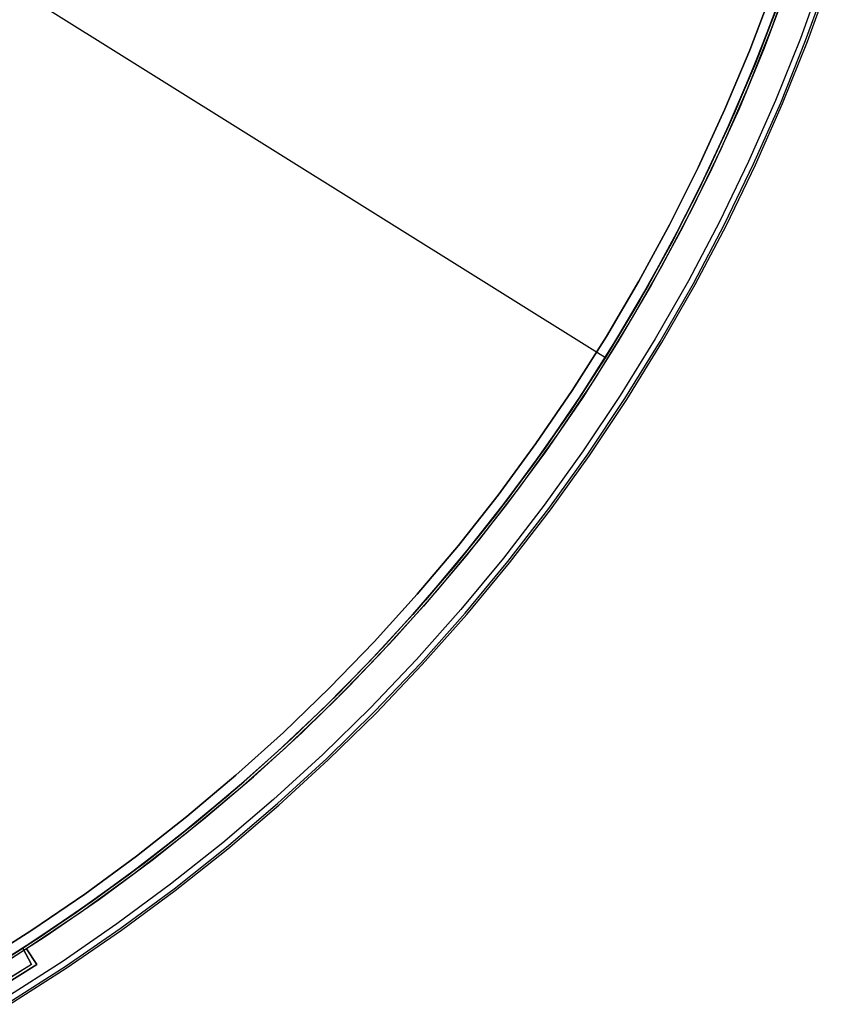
# Model space of a CAD drawing. Header units: millimetres. Extents: x 6049 to 7254, y -11340 to -10297.
# Tile 222 of 237: x 6733 to 6796, y -10810 to -10733. Entities that reach past the tile are written whole.
import ezdxf

# ---------------------------------------------------------------- set-up
doc = ezdxf.new("R2010")
doc.units = ezdxf.units.MM
doc.layers.add('color', color=7, linetype='Continuous')
doc.layers.add('luz', color=7, linetype='Continuous')

msp = doc.modelspace()

# ---------------------------------------------------------------- linework, layer by layer
at = {"layer": 'color', "color": 254, "true_color": 0xcad1ee}
for p, q in [((6791.833, -10733.495, -35.8), (6793.593, -10728.625, -35.8)), ((6791.833, -10733.495, -35.8), (6793.593, -10728.625, -35.8)), ((6795.856, -10729.398, -10.541), (6794.069, -10734.346, -10.541)), ((6795.856, -10729.398, -10.541), (6794.069, -10734.346, -10.541)), ((6794.482, -10734.504, -10.91), (6796.275, -10729.542, -10.91)), ((6794.637, -10734.563, -11.461), (6796.431, -10729.595, -11.461)), ((6794.637, -10734.563, -35.8), (6796.431, -10729.595, -35.8)), ((6794.637, -10734.563, -11.461), (6796.431, -10729.595, -11.461)), ((6794.637, -10734.563, -35.8), (6796.431, -10729.595, -35.8)), ((6794.637, -10734.563, -23.63), (6796.431, -10729.595, -23.63)), ((6790.074, -10735.255, -11.269), (6791.864, -10730.532, -11.269)), ((6790.074, -10735.255, -11.269), (6791.864, -10730.532, -11.269)), ((6790.074, -10735.255, -30.6), (6791.864, -10730.532, -30.6)), ((6791.864, -10730.532, -20.935), (6790.074, -10735.255, -20.935)), ((6790.074, -10735.255, -30.6), (6791.864, -10730.532, -30.6)), ((6793.032, -10730.235, -30.6), (6791.216, -10735.087, -30.6)), ((6793.032, -10730.235, -33.2), (6791.216, -10735.087, -33.2)), ((6793.032, -10730.235, -30.6), (6791.216, -10735.087, -30.6)), ((6789.907, -10738.301, -35.8), (6791.833, -10733.495, -35.8)), ((6789.907, -10738.301, -35.8), (6791.833, -10733.495, -35.8)), ((6794.069, -10734.346, -10.541), (6792.111, -10739.229, -10.541)), ((6794.069, -10734.346, -10.541), (6792.111, -10739.229, -10.541)), ((6792.519, -10739.401, -10.91), (6794.482, -10734.504, -10.91)), ((6788.125, -10739.915, -11.269), (6790.074, -10735.255, -11.269)), ((6788.125, -10739.915, -11.269), (6790.074, -10735.255, -11.269)), ((6788.125, -10739.915, -30.6), (6790.074, -10735.255, -30.6)), ((6790.074, -10735.255, -20.935), (6788.125, -10739.915, -20.935)), ((6788.125, -10739.915, -30.6), (6790.074, -10735.255, -30.6)), ((6791.216, -10735.087, -30.6), (6789.234, -10739.874, -30.6)), ((6791.216, -10735.087, -33.2), (6789.234, -10739.874, -33.2)), ((6791.216, -10735.087, -30.6), (6789.234, -10739.874, -30.6)), ((6792.672, -10739.465, -11.461), (6794.637, -10734.563, -11.461)), ((6792.672, -10739.465, -35.8), (6794.637, -10734.563, -35.8)), ((6792.672, -10739.465, -11.461), (6794.637, -10734.563, -11.461)), ((6792.672, -10739.465, -35.8), (6794.637, -10734.563, -35.8)), ((6792.672, -10739.465, -23.63), (6794.637, -10734.563, -23.63)), ((6787.815, -10743.038, -35.8), (6789.907, -10738.301, -35.8)), ((6787.815, -10743.038, -35.8), (6789.907, -10738.301, -35.8)), ((6786.019, -10744.506, -11.269), (6788.125, -10739.915, -11.269)), ((6786.019, -10744.506, -11.269), (6788.125, -10739.915, -11.269)), ((6786.019, -10744.506, -30.6), (6788.125, -10739.915, -30.6)), ((6788.125, -10739.915, -20.935), (6786.019, -10744.506, -20.935)), ((6786.019, -10744.506, -30.6), (6788.125, -10739.915, -30.6)), ((6789.234, -10739.874, -30.6), (6787.087, -10744.59, -30.6)), ((6789.234, -10739.874, -33.2), (6787.087, -10744.59, -33.2)), ((6789.234, -10739.874, -30.6), (6787.087, -10744.59, -30.6)), ((6792.111, -10739.229, -10.541), (6789.987, -10744.042, -10.541)), ((6792.111, -10739.229, -10.541), (6789.987, -10744.042, -10.541)), ((6790.388, -10744.227, -10.91), (6792.519, -10739.401, -10.91)), ((6790.538, -10744.297, -11.461), (6792.672, -10739.465, -11.461)), ((6790.538, -10744.297, -35.8), (6792.672, -10739.465, -35.8)), ((6790.538, -10744.297, -11.461), (6792.672, -10739.465, -11.461)), ((6790.538, -10744.297, -35.8), (6792.672, -10739.465, -35.8)), ((6790.538, -10744.297, -23.63), (6792.672, -10739.465, -23.63)), ((6785.562, -10747.7, -35.8), (6787.815, -10743.038, -35.8)), ((6785.562, -10747.7, -35.8), (6787.815, -10743.038, -35.8)), ((6783.759, -10749.023, -11.269), (6786.019, -10744.506, -11.269)), ((6783.759, -10749.023, -11.269), (6786.019, -10744.506, -11.269)), ((6783.759, -10749.023, -30.6), (6786.019, -10744.506, -30.6)), ((6786.019, -10744.506, -20.935), (6783.759, -10749.023, -20.935)), ((6783.759, -10749.023, -30.6), (6786.019, -10744.506, -30.6)), ((6787.087, -10744.59, -30.6), (6784.779, -10749.229, -30.6)), ((6787.087, -10744.59, -33.2), (6784.779, -10749.229, -33.2)), ((6787.087, -10744.59, -30.6), (6784.779, -10749.229, -30.6)), ((6789.987, -10744.042, -10.541), (6787.697, -10748.778, -10.541)), ((6789.987, -10744.042, -10.541), (6787.697, -10748.778, -10.541)), ((6788.092, -10748.978, -10.91), (6790.388, -10744.227, -10.91)), ((6788.24, -10749.052, -11.461), (6790.538, -10744.297, -11.461)), ((6788.24, -10749.052, -35.8), (6790.538, -10744.297, -35.8)), ((6788.24, -10749.052, -11.461), (6790.538, -10744.297, -11.461)), ((6788.24, -10749.052, -35.8), (6790.538, -10744.297, -35.8)), ((6788.24, -10749.052, -23.63), (6790.538, -10744.297, -23.63)), ((6783.148, -10752.282, -35.8), (6785.562, -10747.7, -35.8)), ((6783.148, -10752.282, -35.8), (6785.562, -10747.7, -35.8)), ((6781.347, -10753.46, -11.269), (6783.759, -10749.023, -11.269)), ((6781.347, -10753.46, -11.269), (6783.759, -10749.023, -11.269)), ((6781.347, -10753.46, -30.6), (6783.759, -10749.023, -30.6)), ((6783.759, -10749.023, -20.935), (6781.347, -10753.46, -20.935)), ((6781.347, -10753.46, -30.6), (6783.759, -10749.023, -30.6)), ((6784.779, -10749.229, -30.6), (6782.312, -10753.785, -30.6)), ((6784.779, -10749.229, -33.2), (6782.312, -10753.785, -33.2)), ((6784.779, -10749.229, -30.6), (6782.312, -10753.785, -30.6)), ((6787.697, -10748.778, -10.541), (6785.245, -10753.433, -10.541)), ((6787.697, -10748.778, -10.541), (6785.245, -10753.433, -10.541)), ((6785.633, -10753.646, -10.91), (6788.092, -10748.978, -10.91)), ((6785.778, -10753.725, -11.461), (6788.24, -10749.052, -11.461)), ((6785.778, -10753.725, -35.8), (6788.24, -10749.052, -35.8)), ((6785.778, -10753.725, -11.461), (6788.24, -10749.052, -11.461)), ((6785.778, -10753.725, -35.8), (6788.24, -10749.052, -35.8)), ((6785.778, -10753.725, -23.63), (6788.24, -10749.052, -23.63)), ((6780.578, -10756.777, -35.8), (6783.148, -10752.282, -35.8)), ((6780.578, -10756.777, -35.8), (6783.148, -10752.282, -35.8)), ((6778.786, -10757.814, -11.269), (6781.347, -10753.46, -11.269)), ((6778.786, -10757.814, -11.269), (6781.347, -10753.46, -11.269)), ((6778.786, -10757.814, -30.6), (6781.347, -10753.46, -30.6)), ((6781.347, -10753.46, -20.935), (6778.786, -10757.814, -20.935)), ((6778.786, -10757.814, -30.6), (6781.347, -10753.46, -30.6)), ((6782.312, -10753.785, -30.6), (6779.689, -10758.253, -30.6)), ((6782.312, -10753.785, -33.2), (6779.689, -10758.253, -33.2)), ((6782.312, -10753.785, -30.6), (6779.689, -10758.253, -30.6)), ((6785.245, -10753.433, -10.541), (6782.634, -10758, -10.541)), ((6785.245, -10753.433, -10.541), (6782.634, -10758, -10.541)), ((6783.014, -10758.226, -10.91), (6785.633, -10753.646, -10.91)), ((6783.157, -10758.311, -11.461), (6785.778, -10753.725, -11.461)), ((6783.157, -10758.311, -35.8), (6785.778, -10753.725, -35.8)), ((6783.157, -10758.311, -11.461), (6785.778, -10753.725, -11.461)), ((6783.157, -10758.311, -35.8), (6785.778, -10753.725, -35.8)), ((6783.157, -10758.311, -23.63), (6785.778, -10753.725, -23.63)), ((6777.855, -10761.181, -35.8), (6780.578, -10756.777, -35.8)), ((6777.855, -10761.181, -35.8), (6780.578, -10756.777, -35.8)), ((6776.078, -10762.078, -11.269), (6778.786, -10757.814, -11.269)), ((6776.078, -10762.078, -11.269), (6778.786, -10757.814, -11.269)), ((6776.078, -10762.078, -30.6), (6778.786, -10757.814, -30.6)), ((6778.786, -10757.814, -20.935), (6776.078, -10762.078, -20.935)), ((6776.078, -10762.078, -30.6), (6778.786, -10757.814, -30.6)), ((6779.689, -10758.253, -30.6), (6776.913, -10762.628, -30.6)), ((6779.689, -10758.253, -33.2), (6776.913, -10762.628, -33.2)), ((6779.689, -10758.253, -30.6), (6776.913, -10762.628, -30.6)), ((6782.634, -10758, -10.541), (6779.867, -10762.474, -10.541)), ((6782.634, -10758, -10.541), (6779.867, -10762.474, -10.541)), ((6780.239, -10762.713, -10.91), (6783.014, -10758.226, -10.91)), ((6780.379, -10762.803, -11.461), (6783.157, -10758.311, -11.461)), ((6780.379, -10762.803, -35.8), (6783.157, -10758.311, -35.8)), ((6780.379, -10762.803, -11.461), (6783.157, -10758.311, -11.461)), ((6780.379, -10762.803, -35.8), (6783.157, -10758.311, -35.8)), ((6780.379, -10762.803, -23.63), (6783.157, -10758.311, -23.63)), ((6774.981, -10765.489, -35.8), (6777.855, -10761.181, -35.8)), ((6774.981, -10765.489, -35.8), (6777.855, -10761.181, -35.8)), ((6773.228, -10766.248, -11.269), (6776.078, -10762.078, -11.269)), ((6773.228, -10766.248, -11.269), (6776.078, -10762.078, -11.269)), ((6773.228, -10766.248, -30.6), (6776.078, -10762.078, -30.6)), ((6776.078, -10762.078, -20.935), (6773.228, -10766.248, -20.935)), ((6773.228, -10766.248, -30.6), (6776.078, -10762.078, -30.6)), ((6776.913, -10762.628, -30.6), (6773.988, -10766.905, -30.6)), ((6776.913, -10762.628, -33.2), (6773.988, -10766.905, -33.2)), ((6776.913, -10762.628, -30.6), (6773.988, -10766.905, -30.6)), ((6779.867, -10762.474, -10.541), (6776.948, -10766.85, -10.541)), ((6779.867, -10762.474, -10.541), (6776.948, -10766.85, -10.541)), ((6777.311, -10767.102, -10.91), (6780.239, -10762.713, -10.91)), ((6777.447, -10767.197, -11.461), (6780.379, -10762.803, -11.461)), ((6777.447, -10767.197, -35.8), (6780.379, -10762.803, -35.8)), ((6777.447, -10767.197, -11.461), (6780.379, -10762.803, -11.461)), ((6777.447, -10767.197, -35.8), (6780.379, -10762.803, -35.8)), ((6777.447, -10767.197, -23.63), (6780.379, -10762.803, -23.63)), ((6771.96, -10769.694, -35.8), (6774.981, -10765.489, -35.8)), ((6771.96, -10769.694, -35.8), (6774.981, -10765.489, -35.8)), ((6770.239, -10770.319, -11.269), (6773.228, -10766.248, -11.269)), ((6770.239, -10770.319, -11.269), (6773.228, -10766.248, -11.269)), ((6770.239, -10770.319, -30.6), (6773.228, -10766.248, -30.6)), ((6773.228, -10766.248, -20.935), (6770.239, -10770.319, -20.935)), ((6770.239, -10770.319, -30.6), (6773.228, -10766.248, -30.6)), ((6773.988, -10766.905, -30.6), (6770.917, -10771.078, -30.6)), ((6773.988, -10766.905, -33.2), (6770.917, -10771.078, -33.2)), ((6773.988, -10766.905, -30.6), (6770.917, -10771.078, -30.6)), ((6776.948, -10766.85, -10.541), (6773.879, -10771.123, -10.541)), ((6776.948, -10766.85, -10.541), (6773.879, -10771.123, -10.541)), ((6774.233, -10771.387, -10.91), (6777.311, -10767.102, -10.91)), ((6774.366, -10771.486, -11.461), (6777.447, -10767.197, -11.461)), ((6774.366, -10771.486, -35.8), (6777.447, -10767.197, -35.8)), ((6774.366, -10771.486, -11.461), (6777.447, -10767.197, -11.461)), ((6774.366, -10771.486, -35.8), (6777.447, -10767.197, -35.8)), ((6774.366, -10771.486, -23.63), (6777.447, -10767.197, -23.63)), ((6768.796, -10773.793, -35.8), (6771.96, -10769.694, -35.8)), ((6768.796, -10773.793, -35.8), (6771.96, -10769.694, -35.8)), ((6767.112, -10774.286, -11.269), (6770.239, -10770.319, -11.269)), ((6767.112, -10774.286, -11.269), (6770.239, -10770.319, -11.269)), ((6767.112, -10774.286, -30.6), (6770.239, -10770.319, -30.6)), ((6770.239, -10770.319, -20.935), (6767.112, -10774.286, -20.935)), ((6767.112, -10774.286, -30.6), (6770.239, -10770.319, -30.6)), ((6770.917, -10771.078, -30.6), (6767.704, -10775.142, -30.6)), ((6770.917, -10771.078, -33.2), (6767.704, -10775.142, -33.2)), ((6770.917, -10771.078, -30.6), (6767.704, -10775.142, -30.6)), ((6773.879, -10771.123, -10.541), (6770.664, -10775.287, -10.541)), ((6773.879, -10771.123, -10.541), (6770.664, -10775.287, -10.541)), ((6771.009, -10775.564, -10.91), (6774.233, -10771.387, -10.91)), ((6771.139, -10775.667, -11.461), (6774.366, -10771.486, -11.461)), ((6771.139, -10775.667, -35.8), (6774.366, -10771.486, -35.8)), ((6771.139, -10775.667, -11.461), (6774.366, -10771.486, -11.461)), ((6771.139, -10775.667, -35.8), (6774.366, -10771.486, -35.8)), ((6771.139, -10775.667, -23.63), (6774.366, -10771.486, -23.63)), ((6765.492, -10777.781, -35.8), (6768.796, -10773.793, -35.8)), ((6765.492, -10777.781, -35.8), (6768.796, -10773.793, -35.8)), ((6763.854, -10778.145, -11.269), (6767.112, -10774.286, -11.269)), ((6763.854, -10778.145, -11.269), (6767.112, -10774.286, -11.269)), ((6763.854, -10778.145, -30.6), (6767.112, -10774.286, -30.6)), ((6767.112, -10774.286, -20.935), (6763.854, -10778.145, -20.935)), ((6763.854, -10778.145, -30.6), (6767.112, -10774.286, -30.6)), ((6767.704, -10775.142, -30.6), (6764.352, -10779.093, -30.6)), ((6767.704, -10775.142, -33.2), (6764.352, -10779.093, -33.2)), ((6767.704, -10775.142, -30.6), (6764.352, -10779.093, -30.6)), ((6770.664, -10775.287, -10.541), (6767.307, -10779.338, -10.541)), ((6770.664, -10775.287, -10.541), (6767.307, -10779.338, -10.541)), ((6767.643, -10779.626, -10.91), (6771.009, -10775.564, -10.91)), ((6767.769, -10779.734, -11.461), (6771.139, -10775.667, -11.461)), ((6767.769, -10779.734, -35.8), (6771.139, -10775.667, -35.8)), ((6767.769, -10779.734, -11.461), (6771.139, -10775.667, -11.461)), ((6767.769, -10779.734, -35.8), (6771.139, -10775.667, -35.8)), ((6767.769, -10779.734, -23.63), (6771.139, -10775.667, -23.63)), ((6762.052, -10781.651, -35.8), (6765.492, -10777.781, -35.8)), ((6762.052, -10781.651, -35.8), (6765.492, -10777.781, -35.8)), ((6760.466, -10781.891, -11.269), (6763.854, -10778.145, -11.269)), ((6760.466, -10781.891, -11.269), (6763.854, -10778.145, -11.269)), ((6760.466, -10781.891, -30.6), (6763.854, -10778.145, -30.6)), ((6763.854, -10778.145, -20.935), (6760.466, -10781.891, -20.935)), ((6760.466, -10781.891, -30.6), (6763.854, -10778.145, -30.6)), ((6764.352, -10779.093, -30.6), (6760.866, -10782.926, -30.6)), ((6764.352, -10779.093, -33.2), (6760.866, -10782.926, -33.2)), ((6764.352, -10779.093, -30.6), (6760.866, -10782.926, -30.6)), ((6767.307, -10779.338, -10.541), (6763.813, -10783.271, -10.541)), ((6767.307, -10779.338, -10.541), (6763.813, -10783.271, -10.541)), ((6764.138, -10783.57, -10.91), (6767.643, -10779.626, -10.91)), ((6764.26, -10783.682, -11.461), (6767.769, -10779.734, -11.461)), ((6764.26, -10783.682, -35.8), (6767.769, -10779.734, -35.8)), ((6764.26, -10783.682, -11.461), (6767.769, -10779.734, -11.461)), ((6764.26, -10783.682, -35.8), (6767.769, -10779.734, -35.8)), ((6764.26, -10783.682, -23.63), (6767.769, -10779.734, -23.63)), ((6758.481, -10785.401, -35.8), (6762.052, -10781.651, -35.8)), ((6758.481, -10785.401, -35.8), (6762.052, -10781.651, -35.8)), ((6756.953, -10785.52, -11.269), (6760.466, -10781.891, -11.269)), ((6756.953, -10785.52, -11.269), (6760.466, -10781.891, -11.269)), ((6756.953, -10785.52, -30.6), (6760.466, -10781.891, -30.6)), ((6760.466, -10781.891, -20.935), (6756.953, -10785.52, -20.935)), ((6756.953, -10785.52, -30.6), (6760.466, -10781.891, -30.6)), ((6760.866, -10782.926, -30.6), (6757.25, -10786.636, -30.6)), ((6760.866, -10782.926, -33.2), (6757.25, -10786.636, -33.2)), ((6760.866, -10782.926, -30.6), (6757.25, -10786.636, -30.6)), ((6763.813, -10783.271, -10.541), (6760.185, -10787.081, -10.541)), ((6763.813, -10783.271, -10.541), (6760.185, -10787.081, -10.541)), ((6760.5, -10787.391, -10.91), (6764.138, -10783.57, -10.91)), ((6760.618, -10787.507, -11.461), (6764.26, -10783.682, -11.461)), ((6760.618, -10787.507, -35.8), (6764.26, -10783.682, -35.8)), ((6760.618, -10787.507, -11.461), (6764.26, -10783.682, -11.461)), ((6760.618, -10787.507, -35.8), (6764.26, -10783.682, -35.8)), ((6760.618, -10787.507, -23.63), (6764.26, -10783.682, -23.63)), ((6753.32, -10789.029, -11.269), (6756.953, -10785.52, -11.269)), ((6753.32, -10789.029, -11.269), (6756.953, -10785.52, -11.269)), ((6753.32, -10789.029, -30.6), (6756.953, -10785.52, -30.6)), ((6756.953, -10785.52, -20.935), (6753.32, -10789.029, -20.935)), ((6753.32, -10789.029, -30.6), (6756.953, -10785.52, -30.6)), ((6754.783, -10789.026, -35.8), (6758.481, -10785.401, -35.8)), ((6754.783, -10789.026, -35.8), (6758.481, -10785.401, -35.8)), ((6757.25, -10786.636, -30.6), (6753.507, -10790.219, -30.6)), ((6757.25, -10786.636, -33.2), (6753.507, -10790.219, -33.2)), ((6757.25, -10786.636, -30.6), (6753.507, -10790.219, -30.6)), ((6760.185, -10787.081, -10.541), (6756.428, -10790.763, -10.541)), ((6760.185, -10787.081, -10.541), (6756.428, -10790.763, -10.541)), ((6756.732, -10791.084, -10.91), (6760.5, -10787.391, -10.91)), ((6756.845, -10791.204, -11.461), (6760.618, -10787.507, -11.461)), ((6756.845, -10791.204, -35.8), (6760.618, -10787.507, -35.8)), ((6756.845, -10791.204, -11.461), (6760.618, -10787.507, -11.461)), ((6756.845, -10791.204, -35.8), (6760.618, -10787.507, -35.8)), ((6756.845, -10791.204, -23.63), (6760.618, -10787.507, -23.63)), ((6749.569, -10792.412, -11.269), (6753.32, -10789.029, -11.269)), ((6749.569, -10792.412, -11.269), (6753.32, -10789.029, -11.269)), ((6749.569, -10792.412, -30.6), (6753.32, -10789.029, -30.6)), ((6753.32, -10789.029, -20.935), (6749.569, -10792.412, -20.935)), ((6749.569, -10792.412, -30.6), (6753.32, -10789.029, -30.6)), ((6750.962, -10792.52, -35.8), (6754.783, -10789.026, -35.8)), ((6750.962, -10792.52, -35.8), (6754.783, -10789.026, -35.8)), ((6753.507, -10790.219, -30.6), (6749.643, -10793.671, -30.6)), ((6753.507, -10790.219, -33.2), (6749.643, -10793.671, -33.2)), ((6753.507, -10790.219, -30.6), (6749.643, -10793.671, -30.6)), ((6756.428, -10790.763, -10.541), (6752.545, -10794.313, -10.541)), ((6756.428, -10790.763, -10.541), (6752.545, -10794.313, -10.541)), ((6752.838, -10794.644, -10.91), (6756.732, -10791.084, -10.91)), ((6752.948, -10794.768, -11.461), (6756.845, -10791.204, -11.461)), ((6752.948, -10794.768, -35.8), (6756.845, -10791.204, -35.8)), ((6752.948, -10794.768, -11.461), (6756.845, -10791.204, -11.461)), ((6752.948, -10794.768, -35.8), (6756.845, -10791.204, -35.8)), ((6752.948, -10794.768, -23.63), (6756.845, -10791.204, -23.63)), ((6745.706, -10795.665, -11.269), (6749.569, -10792.412, -11.269)), ((6745.706, -10795.665, -11.269), (6749.569, -10792.412, -11.269)), ((6745.706, -10795.665, -30.6), (6749.569, -10792.412, -30.6)), ((6749.569, -10792.412, -20.935), (6745.706, -10795.665, -20.935)), ((6745.706, -10795.665, -30.6), (6749.569, -10792.412, -30.6)), ((6747.022, -10795.881, -35.8), (6750.962, -10792.52, -35.8)), ((6747.022, -10795.881, -35.8), (6750.962, -10792.52, -35.8)), ((6749.643, -10793.671, -30.6), (6745.662, -10796.987, -30.6)), ((6749.643, -10793.671, -33.2), (6745.662, -10796.987, -33.2)), ((6749.643, -10793.671, -30.6), (6745.662, -10796.987, -30.6)), ((6752.545, -10794.313, -10.541), (6748.543, -10797.727, -10.541)), ((6752.545, -10794.313, -10.541), (6748.543, -10797.727, -10.541)), ((6748.824, -10798.068, -10.91), (6752.838, -10794.644, -10.91)), ((6748.929, -10798.196, -11.461), (6752.948, -10794.768, -11.461)), ((6748.929, -10798.196, -35.8), (6752.948, -10794.768, -35.8)), ((6748.929, -10798.196, -11.461), (6752.948, -10794.768, -11.461)), ((6748.929, -10798.196, -35.8), (6752.948, -10794.768, -35.8)), ((6748.929, -10798.196, -23.63), (6752.948, -10794.768, -23.63)), ((6741.735, -10798.787, -11.269), (6745.706, -10795.665, -11.269)), ((6741.735, -10798.787, -11.269), (6745.706, -10795.665, -11.269)), ((6741.735, -10798.787, -30.6), (6745.706, -10795.665, -30.6)), ((6745.706, -10795.665, -20.935), (6741.735, -10798.787, -20.935)), ((6741.735, -10798.787, -30.6), (6745.706, -10795.665, -30.6)), ((6742.969, -10799.103, -35.8), (6747.022, -10795.881, -35.8)), ((6742.969, -10799.103, -35.8), (6747.022, -10795.881, -35.8)), ((6745.662, -10796.987, -30.6), (6741.569, -10800.164, -30.6)), ((6745.662, -10796.987, -33.2), (6741.569, -10800.164, -33.2)), ((6745.662, -10796.987, -30.6), (6741.569, -10800.164, -30.6)), ((6748.543, -10797.727, -10.541), (6744.425, -10801.001, -10.541)), ((6748.543, -10797.727, -10.541), (6744.425, -10801.001, -10.541)), ((6744.694, -10801.352, -10.91), (6748.824, -10798.068, -10.91)), ((6737.661, -10801.771, -11.269), (6741.735, -10798.787, -11.269)), ((6737.661, -10801.771, -11.269), (6741.735, -10798.787, -11.269)), ((6737.661, -10801.771, -30.6), (6741.735, -10798.787, -30.6)), ((6741.735, -10798.787, -20.935), (6737.661, -10801.771, -20.935)), ((6737.661, -10801.771, -30.6), (6741.735, -10798.787, -30.6)), ((6744.795, -10801.483, -11.461), (6748.929, -10798.196, -11.461)), ((6744.795, -10801.483, -35.8), (6748.929, -10798.196, -35.8)), ((6744.795, -10801.483, -11.461), (6748.929, -10798.196, -11.461)), ((6744.795, -10801.483, -35.8), (6748.929, -10798.196, -35.8)), ((6744.795, -10801.483, -23.63), (6748.929, -10798.196, -23.63)), ((6738.807, -10802.184, -35.8), (6742.969, -10799.103, -35.8)), ((6738.807, -10802.184, -35.8), (6742.969, -10799.103, -35.8)), ((6741.569, -10800.164, -30.6), (6737.369, -10803.197, -30.6)), ((6741.569, -10800.164, -33.2), (6737.369, -10803.197, -33.2)), ((6741.569, -10800.164, -30.6), (6737.369, -10803.197, -30.6)), ((6744.425, -10801.001, -10.541), (6740.197, -10804.131, -10.541)), ((6744.425, -10801.001, -10.541), (6740.197, -10804.131, -10.541)), ((6733.487, -10804.616, -11.269), (6737.661, -10801.771, -11.269)), ((6733.487, -10804.616, -11.269), (6737.661, -10801.771, -11.269)), ((6733.487, -10804.616, -30.6), (6737.661, -10801.771, -30.6)), ((6737.661, -10801.771, -20.935), (6733.487, -10804.616, -20.935)), ((6733.487, -10804.616, -30.6), (6737.661, -10801.771, -30.6)), ((6740.453, -10804.491, -10.91), (6744.694, -10801.352, -10.91)), ((6740.55, -10804.626, -11.461), (6744.795, -10801.483, -11.461)), ((6740.55, -10804.626, -35.8), (6744.795, -10801.483, -35.8)), ((6740.55, -10804.626, -11.461), (6744.795, -10801.483, -11.461)), ((6740.55, -10804.626, -35.8), (6744.795, -10801.483, -35.8)), ((6740.55, -10804.626, -23.63), (6744.795, -10801.483, -23.63)), ((6734.541, -10805.119, -35.8), (6738.807, -10802.184, -35.8)), ((6734.541, -10805.119, -35.8), (6738.807, -10802.184, -35.8)), ((6737.369, -10803.197, -30.6), (6733.066, -10806.084, -30.6)), ((6737.369, -10803.197, -33.2), (6733.066, -10806.084, -33.2)), ((6737.369, -10803.197, -30.6), (6733.066, -10806.084, -30.6)), ((6740.197, -10804.131, -10.541), (6735.863, -10807.113, -10.541)), ((6740.197, -10804.131, -10.541), (6735.863, -10807.113, -10.541)), ((6729.22, -10807.318, -11.269), (6733.487, -10804.616, -11.269)), ((6729.22, -10807.318, -11.269), (6733.487, -10804.616, -11.269)), ((6729.22, -10807.318, -30.6), (6733.487, -10804.616, -30.6)), ((6733.487, -10804.616, -20.935), (6729.22, -10807.318, -20.935)), ((6729.22, -10807.318, -30.6), (6733.487, -10804.616, -30.6)), ((6730.176, -10807.905, -35.8), (6734.541, -10805.119, -35.8)), ((6730.176, -10807.905, -35.8), (6734.541, -10805.119, -35.8)), ((6736.107, -10807.481, -10.91), (6740.453, -10804.491, -10.91)), ((6736.198, -10807.62, -11.461), (6740.55, -10804.626, -11.461)), ((6736.198, -10807.62, -35.8), (6740.55, -10804.626, -35.8)), ((6736.198, -10807.62, -11.461), (6740.55, -10804.626, -11.461)), ((6736.198, -10807.62, -35.8), (6740.55, -10804.626, -35.8)), ((6736.198, -10807.62, -23.63), (6740.55, -10804.626, -23.63)), ((6733.066, -10806.084, -34.1), (6729.101, -10808.56, -34.1)), ((6733.066, -10806.084, -34.1), (6729.101, -10808.56, -34.1)), ((6733.066, -10806.084, -30.6), (6733.066, -10806.084, -34.1)), ((6733.066, -10806.084, -30.6), (6733.871, -10807.33, -30.6)), ((6733.066, -10806.084, -34.1), (6733.871, -10807.33, -34.1)), ((6733.066, -10806.084, -30.6), (6733.066, -10806.084, -34.1)), ((6733.066, -10806.084, -30.6), (6733.871, -10807.33, -30.6)), ((6733.066, -10806.084, -34.1), (6733.871, -10807.33, -34.1)), ((6733.871, -10807.33, -32.35), (6733.066, -10806.084, -32.35)), ((6733.871, -10807.33, -30.6), (6729.867, -10809.83, -30.6)), ((6733.871, -10807.33, -30.6), (6729.867, -10809.83, -30.6)), ((6729.867, -10809.83, -34.1), (6733.871, -10807.33, -34.1)), ((6733.871, -10807.33, -32.35), (6729.867, -10809.83, -32.35)), ((6729.867, -10809.83, -34.1), (6733.871, -10807.33, -34.1)), ((6735.863, -10807.113, -10.541), (6731.428, -10809.944, -10.541)), ((6735.863, -10807.113, -10.541), (6731.428, -10809.944, -10.541)), ((6733.469, -10806.707, -34.1), (6733.469, -10806.707, -30.6)), ((6733.871, -10807.33, -34.1), (6733.871, -10807.33, -30.6)), ((6733.871, -10807.33, -34.1), (6733.871, -10807.33, -30.6)), ((6731.66, -10810.32, -10.91), (6736.107, -10807.481, -10.91)), ((6731.747, -10810.461, -11.461), (6736.198, -10807.62, -11.461)), ((6731.747, -10810.461, -35.8), (6736.198, -10807.62, -35.8)), ((6731.747, -10810.461, -11.461), (6736.198, -10807.62, -11.461)), ((6731.747, -10810.461, -35.8), (6736.198, -10807.62, -35.8)), ((6731.747, -10810.461, -23.63), (6736.198, -10807.62, -23.63))]:
    msp.add_line(p, q, dxfattribs=at)
at = {"layer": 'luz', "color": 254, "true_color": 0xcad1ee}
for p, q in [((6524.619, -10600.72, -34.05), (6778.701, -10759.472, -34.05)), ((6524.619, -10600.72, -32.55), (6778.701, -10759.472, -32.55)), ((6792.622, -10730.787, -31.05), (6790.826, -10735.529, -31.05)), ((6790.826, -10735.529, -31.8), (6792.622, -10730.787, -31.8)), ((6792.363, -10731.502, -32.55), (6790.495, -10736.352, -32.55)), ((6790.495, -10736.352, -32.55), (6792.363, -10731.502, -32.55)), ((6790.256, -10736.939, -34.05), (6792.101, -10732.215, -34.05)), ((6792.101, -10732.215, -33.3), (6790.256, -10736.939, -33.3)), ((6790.826, -10735.529, -31.05), (6788.87, -10740.207, -31.05)), ((6788.87, -10740.207, -31.8), (6790.826, -10735.529, -31.8)), ((6790.495, -10736.352, -32.55), (6788.46, -10741.134, -32.55)), ((6788.46, -10741.134, -32.55), (6790.495, -10736.352, -32.55)), ((6788.253, -10741.597, -34.05), (6790.256, -10736.939, -34.05)), ((6790.256, -10736.939, -33.3), (6788.253, -10741.597, -33.3)), ((6788.87, -10740.207, -31.05), (6786.757, -10744.817, -31.05)), ((6786.757, -10744.817, -31.8), (6788.87, -10740.207, -31.8)), ((6788.46, -10741.134, -32.55), (6786.261, -10745.843, -32.55)), ((6786.261, -10745.843, -32.55), (6788.46, -10741.134, -32.55)), ((6786.093, -10746.184, -34.05), (6788.253, -10741.597, -34.05)), ((6788.253, -10741.597, -33.3), (6786.093, -10746.184, -33.3)), ((6786.757, -10744.817, -31.05), (6784.489, -10749.352, -31.05)), ((6784.489, -10749.352, -31.8), (6786.757, -10744.817, -31.8)), ((6786.261, -10745.843, -32.55), (6783.899, -10750.473, -32.55)), ((6783.899, -10750.473, -32.55), (6786.261, -10745.843, -32.55)), ((6783.78, -10750.696, -34.05), (6786.093, -10746.184, -34.05)), ((6786.093, -10746.184, -33.3), (6783.78, -10750.696, -33.3)), ((6784.489, -10749.352, -31.05), (6782.069, -10753.808, -31.05)), ((6782.069, -10753.808, -31.8), (6784.489, -10749.352, -31.8)), ((6781.315, -10755.127, -34.05), (6783.78, -10750.696, -34.05)), ((6783.78, -10750.696, -33.3), (6781.315, -10755.127, -33.3)), ((6783.899, -10750.473, -32.55), (6781.378, -10755.018, -32.55)), ((6781.378, -10755.018, -32.55), (6783.899, -10750.473, -32.55)), ((6782.069, -10753.808, -31.05), (6779.5, -10758.179, -31.05)), ((6779.5, -10758.179, -31.8), (6782.069, -10753.808, -31.8)), ((6781.378, -10755.018, -32.55), (6778.701, -10759.472, -32.55)), ((6778.701, -10759.472, -32.55), (6781.378, -10755.018, -32.55)), ((6778.701, -10759.472, -34.05), (6781.315, -10755.127, -34.05)), ((6781.315, -10755.127, -33.3), (6778.701, -10759.472, -33.3)), ((6779.5, -10758.179, -31.05), (6776.784, -10762.461, -31.05)), ((6776.784, -10762.461, -31.8), (6779.5, -10758.179, -31.8)), ((6778.701, -10759.472, -32.55), (6775.942, -10763.726, -32.55)), ((6778.701, -10759.472, -34.05), (6775.942, -10763.726, -34.05)), ((6778.701, -10759.472, -33.3), (6775.942, -10763.726, -33.3)), ((6775.942, -10763.726, -32.55), (6778.701, -10759.472, -32.55)), ((6778.701, -10759.472, -32.55), (6778.701, -10759.472, -34.05)), ((6776.784, -10762.461, -31.05), (6773.925, -10766.648, -31.05)), ((6773.925, -10766.648, -31.8), (6776.784, -10762.461, -31.8)), ((6775.942, -10763.726, -32.55), (6773.04, -10767.885, -32.55)), ((6775.942, -10763.726, -34.05), (6773.04, -10767.885, -34.05)), ((6775.942, -10763.726, -33.3), (6773.04, -10767.885, -33.3)), ((6773.04, -10767.885, -32.55), (6775.942, -10763.726, -32.55)), ((6773.925, -10766.648, -31.05), (6770.925, -10770.737, -31.05)), ((6770.925, -10770.737, -31.8), (6773.925, -10766.648, -31.8)), ((6773.04, -10767.885, -32.55), (6769.999, -10771.943, -32.55)), ((6773.04, -10767.885, -34.05), (6769.999, -10771.943, -34.05)), ((6773.04, -10767.885, -33.3), (6769.999, -10771.943, -33.3)), ((6769.999, -10771.943, -32.55), (6773.04, -10767.885, -32.55)), ((6770.925, -10770.737, -31.05), (6767.789, -10774.721, -31.05)), ((6767.789, -10774.721, -31.8), (6770.925, -10770.737, -31.8)), ((6769.999, -10771.943, -32.55), (6766.823, -10775.895, -32.55)), ((6769.999, -10771.943, -34.05), (6766.823, -10775.895, -34.05)), ((6769.999, -10771.943, -33.3), (6766.823, -10775.895, -33.3)), ((6766.823, -10775.895, -32.55), (6769.999, -10771.943, -32.55)), ((6767.789, -10774.721, -31.05), (6764.52, -10778.597, -31.05)), ((6764.52, -10778.597, -31.8), (6767.789, -10774.721, -31.8)), ((6766.823, -10775.895, -32.55), (6763.515, -10779.738, -32.55)), ((6766.823, -10775.895, -34.05), (6763.515, -10779.738, -34.05)), ((6766.823, -10775.895, -33.3), (6763.515, -10779.738, -33.3)), ((6763.515, -10779.738, -32.55), (6766.823, -10775.895, -32.55)), ((6764.52, -10778.597, -31.05), (6761.122, -10782.361, -31.05)), ((6761.122, -10782.361, -31.8), (6764.52, -10778.597, -31.8)), ((6763.515, -10779.738, -32.55), (6760.079, -10783.466, -32.55)), ((6763.515, -10779.738, -34.05), (6760.079, -10783.466, -34.05)), ((6763.515, -10779.738, -33.3), (6760.079, -10783.466, -33.3)), ((6760.079, -10783.466, -32.55), (6763.515, -10779.738, -32.55)), ((6761.122, -10782.361, -31.05), (6757.598, -10786.007, -31.05)), ((6757.598, -10786.007, -31.8), (6761.122, -10782.361, -31.8)), ((6760.079, -10783.466, -32.55), (6756.518, -10787.076, -32.55)), ((6760.079, -10783.466, -34.05), (6756.518, -10787.076, -34.05)), ((6760.079, -10783.466, -33.3), (6756.518, -10787.076, -33.3)), ((6756.518, -10787.076, -32.55), (6760.079, -10783.466, -32.55)), ((6757.598, -10786.007, -31.05), (6753.953, -10789.531, -31.05)), ((6753.953, -10789.531, -31.8), (6757.598, -10786.007, -31.8)), ((6756.518, -10787.076, -32.55), (6752.837, -10790.564, -32.55)), ((6756.518, -10787.076, -34.05), (6752.837, -10790.564, -34.05)), ((6756.518, -10787.076, -33.3), (6752.837, -10790.564, -33.3)), ((6752.837, -10790.564, -32.55), (6756.518, -10787.076, -32.55)), ((6753.953, -10789.531, -31.05), (6750.191, -10792.931, -31.05)), ((6750.191, -10792.931, -31.8), (6753.953, -10789.531, -31.8)), ((6752.837, -10790.564, -32.55), (6749.041, -10793.925, -32.55)), ((6752.837, -10790.564, -34.05), (6749.041, -10793.925, -34.05)), ((6752.837, -10790.564, -33.3), (6749.041, -10793.925, -33.3)), ((6749.041, -10793.925, -32.55), (6752.837, -10790.564, -32.55)), ((6750.191, -10792.931, -31.05), (6746.316, -10796.201, -31.05)), ((6746.316, -10796.201, -31.8), (6750.191, -10792.931, -31.8)), ((6749.041, -10793.925, -32.55), (6745.133, -10797.155, -32.55)), ((6749.041, -10793.925, -34.05), (6745.133, -10797.155, -34.05)), ((6749.041, -10793.925, -33.3), (6745.133, -10797.155, -33.3)), ((6745.133, -10797.155, -32.55), (6749.041, -10793.925, -32.55)), ((6746.316, -10796.201, -31.05), (6742.332, -10799.338, -31.05)), ((6742.332, -10799.338, -31.8), (6746.316, -10796.201, -31.8)), ((6745.133, -10797.155, -32.55), (6741.117, -10800.252, -32.55)), ((6745.133, -10797.155, -34.05), (6741.117, -10800.252, -34.05)), ((6745.133, -10797.155, -33.3), (6741.117, -10800.252, -33.3)), ((6741.117, -10800.252, -32.55), (6745.133, -10797.155, -32.55)), ((6742.332, -10799.338, -31.05), (6738.244, -10802.338, -31.05)), ((6738.244, -10802.338, -31.8), (6742.332, -10799.338, -31.8)), ((6741.117, -10800.252, -32.55), (6736.999, -10803.211, -32.55)), ((6741.117, -10800.252, -34.05), (6736.999, -10803.211, -34.05)), ((6741.117, -10800.252, -33.3), (6736.999, -10803.211, -33.3)), ((6736.999, -10803.211, -32.55), (6741.117, -10800.252, -32.55)), ((6738.244, -10802.338, -31.05), (6734.058, -10805.199, -31.05)), ((6734.058, -10805.199, -31.8), (6738.244, -10802.338, -31.8)), ((6736.999, -10803.211, -32.55), (6732.784, -10806.028, -32.55)), ((6736.999, -10803.211, -34.05), (6732.784, -10806.028, -34.05)), ((6736.999, -10803.211, -33.3), (6732.784, -10806.028, -33.3)), ((6732.784, -10806.028, -32.55), (6736.999, -10803.211, -32.55)), ((6734.058, -10805.199, -31.05), (6729.776, -10807.916, -31.05)), ((6729.776, -10807.916, -31.8), (6734.058, -10805.199, -31.8)), ((6729.776, -10807.916, -32.55), (6732.784, -10806.028, -32.55)), ((6732.784, -10806.028, -32.55), (6733.467, -10807.313, -32.55)), ((6732.784, -10806.028, -34.05), (6733.467, -10807.313, -34.05)), ((6732.784, -10806.028, -34.05), (6732.784, -10806.028, -32.55)), ((6733.467, -10807.313, -33.3), (6732.784, -10806.028, -33.3)), ((6733.125, -10806.671, -34.05), (6733.125, -10806.671, -32.55)), ((6733.467, -10807.313, -34.05), (6729.213, -10809.95, -34.05)), ((6733.467, -10807.313, -33.3), (6729.213, -10809.95, -33.3)), ((6733.467, -10807.313, -32.55), (6730.429, -10809.216, -32.55)), ((6733.467, -10807.313, -34.05), (6733.467, -10807.313, -32.55))]:
    msp.add_line(p, q, dxfattribs=at)

doc.saveas('drawing.dxf')
